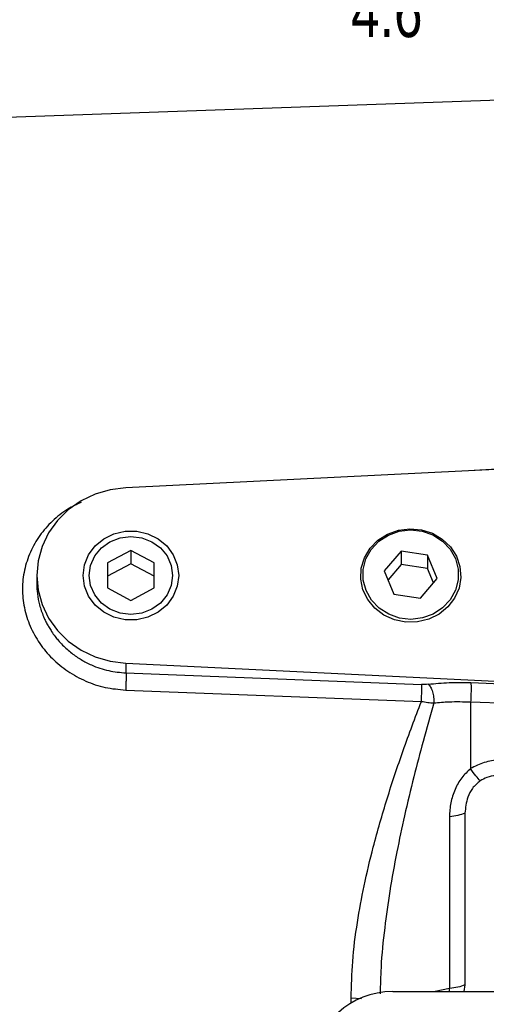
# Model space of a CAD drawing. Header units: inches. Extents: x 0.6 to 16.3, y 0.2 to 11.5.
# Tile 15 of 23: x 9.7 to 11, y 6.3 to 8.9. Entities that reach past the tile are written whole.
import ezdxf

# ---------------------------------------------------------------- set-up
doc = ezdxf.new("R2010")
doc.units = ezdxf.units.IN
doc.header["$MEASUREMENT"] = 0
doc.styles.add('SLDTEXTSTYLE0', font='TXT', dxfattribs={"width": 0.75})
doc.dimstyles.new('SLDDIMSTYLE0', dxfattribs={"dimtxt": 0.137795, "dimasz": 0.14, "dimexe": 0, "dimexo": 0.0625, "dimgap": 0.034449, "dimtad": 0, "dimdec": 1, "dimlfac": 1.5, "dimrnd": 1e-09, "dimzin": 12, "dimdsep": 46, "dimtxsty": 'SLDTEXTSTYLE0', "dimblk1": 'CLOSED', "dimblk2": 'CLOSED', "dimsah": 1, "dimcen": 0.09, "dimadec": 0, "dimazin": 3, "dimtfac": 1, "dimtdec": 1, "dimtofl": 0, "dimtmove": 0, "dimatfit": 3, "dimldrblk": 'CLOSED', "dimfxl": 0, "dimfrac": 2, "dimtolj": 1, "dimtzin": 12, "dimarcsym": 0})

# ---------------------------------------------------------------- blocks, each defined once
blk = doc.blocks.new('_Closed')
at = {"color": 0, "linetype": 'ByBlock', "lineweight": -2}
for p, q in [((-1, 0.166667), (0, 0)), ((-1, 0.166667), (-1, -0.166667)), ((0, 0), (-1, -0.166667)), ((0, 0), (-1, 0))]:
    blk.add_line(p, q, dxfattribs=at)
blk = doc.blocks.new('_D')
at = {"color": 7, "linetype": 'Continuous', "lineweight": 0}
for p, q in [((9.2152, 9.9206), (9.1732, 9.9206)), ((9.1732, 9.9206), (9.1732, 9.7019)), ((9.5207, 9.9206), (9.5627, 9.9206)), ((9.5627, 9.9206), (9.5627, 9.7019)), ((8.0353, 8.161), (8.0353, 9.7615)), ((11.8407, 9.5015), (11.8407, 9.7615)), ((8.0353, 9.7221), (9.0524, 9.7221)), ((11.8407, 9.7221), (9.6835, 9.7221)), ((9.1732, 9.7019), (9.2152, 9.7019)), ((9.5627, 9.7019), (9.5207, 9.7019))]:
    blk.add_line(p, q, dxfattribs=at)
at = {"color": 7, "linetype": 'Continuous', "lineweight": 18, "xscale": 0.14, "yscale": 0.14, "rotation": 180.0000000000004}
blk.add_blockref('_Closed', (8.0353, 9.7221), dxfattribs=at)
at = {"color": 7, "linetype": 'Continuous', "lineweight": 18, "xscale": 0.14, "yscale": 0.14}
blk.add_blockref('_Closed', (11.8407, 9.7221), dxfattribs=at)
at = {"color": 7, "linetype": 'Continuous', "lineweight": 18, "char_height": 0.1378, "attachment_point": 1, "style": 'SLDTEXTSTYLE0'}
for s, insert in [('145', (9.2152, 9.8795)), ('5.7', (9.2407, 9.6733))]:
    blk.add_mtext(s, dxfattribs=dict(at, insert=insert))
blk = doc.blocks.new('_D_1')
at = {"color": 7, "linetype": 'Continuous', "lineweight": 0}
for p, q in [((10.5746, 9.2491), (10.5326, 9.2491)), ((10.5326, 9.2491), (10.5326, 9.0303)), ((10.88, 9.2491), (10.922, 9.2491)), ((10.922, 9.2491), (10.922, 9.0303)), ((8.7953, 8.1279), (8.7953, 9.09)), ((8.7953, 9.0506), (10.4117, 9.0506)), ((11.8407, 9.0506), (11.0429, 9.0506)), ((10.5326, 9.0303), (10.5746, 9.0303)), ((10.922, 9.0303), (10.88, 9.0303))]:
    blk.add_line(p, q, dxfattribs=at)
at = {"color": 7, "linetype": 'Continuous', "lineweight": 18, "xscale": 0.14, "yscale": 0.14, "rotation": 180.0000000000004}
blk.add_blockref('_Closed', (8.7953, 9.0506), dxfattribs=at)
at = {"color": 7, "linetype": 'Continuous', "lineweight": 18, "xscale": 0.14, "yscale": 0.14}
blk.add_blockref('_Closed', (11.8407, 9.0506), dxfattribs=at)
at = {"color": 7, "linetype": 'Continuous', "lineweight": 18, "char_height": 0.1378, "attachment_point": 1, "style": 'SLDTEXTSTYLE0'}
for s, insert in [('116', (10.5746, 9.208)), ('4.6', (10.6, 9.0018))]:
    blk.add_mtext(s, dxfattribs=dict(at, insert=insert))

msp = doc.modelspace()

# ---------------------------------------------------------------- linework, layer by layer
at = {"color": 7, "linetype": 'Continuous', "lineweight": 25}
for p, q in [((11.8407, 8.7238), (9.4796, 8.6413)), ((11.8407, 7.7424), (9.9941, 7.652)), ((10.0073, 7.4832), (9.9448, 7.4495)), ((10.0698, 7.4495), (10.0073, 7.4832)), ((10.0073, 7.4832), (10.0073, 7.4474)), ((10.7348, 7.4809), (10.6894, 7.4286)), ((10.8061, 7.4704), (10.7348, 7.4809)), ((10.7348, 7.4809), (10.7348, 7.4451)), ((10.832, 7.4075), (10.8061, 7.4704)), ((10.8061, 7.4704), (10.8061, 7.4346)), ((9.9448, 7.4495), (9.9448, 7.3822)), ((10.0073, 7.4474), (9.9448, 7.4137)), ((10.0698, 7.4137), (10.0073, 7.4474)), ((10.0698, 7.3822), (10.0698, 7.4495)), ((10.7348, 7.4451), (10.6994, 7.4043)), ((10.8061, 7.4346), (10.7348, 7.4451)), ((10.6894, 7.4286), (10.7153, 7.3657)), ((10.822, 7.396), (10.8061, 7.4346)), ((9.754, 7.4158), (9.754, 7.394)), ((10.7865, 7.3551), (10.832, 7.4075)), ((9.9448, 7.3822), (10.0073, 7.3485)), ((10.0073, 7.3485), (10.0698, 7.3822)), ((10.7153, 7.3657), (10.7865, 7.3551)), ((9.9941, 7.1797), (11.4603, 7.1079)), ((9.9941, 7.1797), (9.9941, 7.1537)), ((9.9941, 7.1537), (10.79, 7.1225)), ((10.9225, 7.1275), (11.4603, 7.1079)), ((9.9934, 7.1076), (10.7893, 7.0772)), ((10.9218, 7.0759), (10.9218, 6.8963)), ((10.9218, 7.0759), (11.8407, 7.0424)), ((10.8648, 6.7666), (10.8648, 6.3044)), ((10.9065, 6.7764), (10.9065, 6.3142)), ((10.865, 6.2962), (10.8648, 6.3045)), ((10.9065, 6.3142), (10.9032, 6.2962)), ((10.7122, 6.2962), (12.9685, 6.2962))]:
    msp.add_line(p, q, dxfattribs=at)
at = {"color": 8, "linetype": 'Continuous', "lineweight": 25}
for p, q in [((11.8407, 7.7503), (10.9314, 7.6979)), ((10.8648, 6.3044), (10.8265, 6.2962)), ((10.6001, 6.2792), (10.6279, 6.278)), ((10.6001, 6.2658), (10.6001, 6.2792))]:
    msp.add_line(p, q, dxfattribs=at)
at = {"color": 7, "linetype": 'Continuous', "lineweight": 25, "flags": 128}
for points in [[(9.9941, 7.652), (9.9518, 7.6466), (9.9111, 7.6346), (9.8731, 7.6164), (9.8389, 7.5925), (9.8095, 7.5636), (9.7858, 7.5305), (9.7683, 7.4941), (9.7576, 7.4556), (9.754, 7.4158), (9.7576, 7.3761), (9.7683, 7.3375), (9.7858, 7.3012), (9.8095, 7.2681), (9.8389, 7.2392), (9.8731, 7.2153), (9.9111, 7.1971), (9.9518, 7.1851), (9.9941, 7.1797)], [(9.8786, 7.4158), (9.8823, 7.4446), (9.8933, 7.4717), (9.911, 7.4955), (9.9342, 7.5148), (9.9617, 7.5282), (9.9918, 7.5352), (10.0229, 7.5352), (10.053, 7.5282), (10.0805, 7.5148), (10.1037, 7.4955), (10.1213, 7.4717), (10.1323, 7.4446), (10.1361, 7.4158), (10.1323, 7.3871), (10.1213, 7.36), (10.1037, 7.3361), (10.0805, 7.3169), (10.053, 7.3035), (10.0229, 7.2965), (9.9918, 7.2965), (9.9617, 7.3035), (9.9342, 7.3169), (9.911, 7.3361), (9.8933, 7.36), (9.8823, 7.3871), (9.8786, 7.4158)], [(10.809, 7.2982), (10.7787, 7.291), (10.7474, 7.2905), (10.7168, 7.2967), (10.6885, 7.3094), (10.6642, 7.3278), (10.6451, 7.3509), (10.6321, 7.3776), (10.6262, 7.4063), (10.6274, 7.4355), (10.6359, 7.4636), (10.6511, 7.4892), (10.6722, 7.5108), (10.698, 7.5273), (10.7273, 7.5378), (10.7583, 7.5417), (10.7895, 7.5388), (10.8191, 7.5293), (10.8456, 7.5137), (10.8674, 7.4928), (10.8836, 7.4677), (10.8931, 7.4398), (10.8955, 7.4107), (10.8906, 7.3818), (10.8787, 7.3548), (10.8604, 7.331), (10.8368, 7.3118), (10.809, 7.2982)], [(10.6405, 7.375), (10.6329, 7.4031), (10.6328, 7.432), (10.6401, 7.4602), (10.6544, 7.4859), (10.6749, 7.5077), (10.7004, 7.5242), (10.7293, 7.5346), (10.7601, 7.5382), (10.791, 7.5349), (10.82, 7.5247), (10.8457, 7.5083), (10.8663, 7.4867), (10.8809, 7.4611), (10.8884, 7.433), (10.8885, 7.404), (10.8812, 7.3759), (10.8669, 7.3502), (10.8464, 7.3284), (10.821, 7.3118), (10.792, 7.3015), (10.7612, 7.2978), (10.7304, 7.3012), (10.7013, 7.3114), (10.6757, 7.3277), (10.655, 7.3493), (10.6405, 7.375)], [(10.1197, 7.4158), (10.1159, 7.3887), (10.1047, 7.3634), (10.0868, 7.3416), (10.0635, 7.325), (10.0364, 7.3145), (10.0073, 7.3109), (9.9782, 7.3145), (9.9511, 7.325), (9.9279, 7.3416), (9.91, 7.3634), (9.8988, 7.3887), (9.8949, 7.4158), (9.8988, 7.443), (9.91, 7.4683), (9.9279, 7.49), (9.9511, 7.5067), (9.9782, 7.5172), (10.0073, 7.5208), (10.0364, 7.5172), (10.0635, 7.5067), (10.0868, 7.49), (10.1047, 7.4683), (10.1159, 7.443), (10.1197, 7.4158)]]:
    msp.add_lwpolyline(points, dxfattribs=at)
at = {"color": 7, "linetype": 'Continuous', "lineweight": 25}
msp.add_ellipse((10.7186, 6.0978), major_axis=(0.2087, -0.0437), ratio=0.927683, start_param=1.792973, end_param=3.333612, dxfattribs=at)
at = {"color": 8, "linetype": 'Continuous', "lineweight": 25}
for points, knots in [([(9.8732, 7.6125), (9.8611, 7.6068), (9.8328, 7.5934), (9.795, 7.5631), (9.7606, 7.5241), (9.7354, 7.4792), (9.7193, 7.4307), (9.7137, 7.3799), (9.7188, 7.3287), (9.7349, 7.2789), (9.7603, 7.2324), (9.7948, 7.1912), (9.8368, 7.1567), (9.8851, 7.1305), (9.9379, 7.1126), (9.9748, 7.1093), (9.9934, 7.1076)], [0, 0, 0, 0, 0.054073, 0.1264637, 0.1985675, 0.2715068, 0.3443291, 0.4162138, 0.488084, 0.561115, 0.6339709, 0.7062763, 0.7792409, 0.8526281, 0.9261454, 1, 1, 1, 1]), ([(9.754, 7.394), (9.7543, 7.3848), (9.755, 7.3656), (9.761, 7.3358), (9.7689, 7.3124), (9.7764, 7.2957), (9.7814, 7.2857), (9.7873, 7.2753), (9.7945, 7.2639), (9.8027, 7.2525), (9.8125, 7.2404), (9.8269, 7.2247), (9.8472, 7.2066), (9.8734, 7.1888), (9.9062, 7.1719), (9.9465, 7.158), (9.9784, 7.1551), (9.9941, 7.1537)], [0, 0, 0, 0, 0.07673, 0.160237, 0.2501, 0.27853, 0.308884, 0.341162, 0.375365, 0.417667, 0.453844, 0.500035, 0.588011, 0.668917, 0.749977, 0.877701, 1, 1, 1, 1]), ([(10.8227, 7.0729), (10.8129, 7.0385), (10.7943, 6.9727), (10.7679, 6.8714), (10.7441, 6.7723), (10.7223, 6.6698), (10.7041, 6.5692), (10.6895, 6.4654), (10.6801, 6.3732), (10.6788, 6.314), (10.6782, 6.2904)], [0, 0, 0, 0, 0.136673, 0.261168, 0.396464, 0.520481, 0.654332, 0.778648, 0.911607, 1, 1, 1, 1])]:
    msp.add_open_spline(points, degree=3, knots=knots, dxfattribs=at)
at = {"color": 7, "linetype": 'Continuous', "lineweight": 25}
for points, knots in [([(9.9941, 7.1537), (9.9942, 7.1512), (9.9944, 7.1462), (9.9943, 7.1335), (9.9939, 7.1201), (9.9936, 7.1118), (9.9934, 7.1076)], [0, 0, 0, 0, 0.279846, 0.55926, 0.779591, 1, 1, 1, 1]), ([(10.8078, 7.1232), (10.8262, 7.125), (10.863, 7.1286), (10.9027, 7.1279), (10.9225, 7.1275)], [0, 0, 0, 0, 0.499968, 1, 1, 1, 1]), ([(10.7893, 7.0772), (10.7896, 7.0824), (10.79, 7.0929), (10.7903, 7.1068), (10.7903, 7.117), (10.7901, 7.1207), (10.79, 7.1225)], [0, 0, 0, 0, 0.279846, 0.559282, 0.779604, 1, 1, 1, 1]), ([(10.8078, 7.1232), (10.8049, 7.1229), (10.7992, 7.1223), (10.7931, 7.1224), (10.79, 7.1225)], [0, 0, 0, 0, 0.501707, 1, 1, 1, 1]), ([(10.8078, 7.1232), (10.8099, 7.1208), (10.8142, 7.1161), (10.8194, 7.1033), (10.8226, 7.088), (10.8227, 7.0779), (10.8227, 7.0729)], [0, 0, 0, 0, 0.250166, 0.5, 0.749834, 1, 1, 1, 1]), ([(10.6001, 6.2792), (10.601, 6.3119), (10.6028, 6.3796), (10.6158, 6.4804), (10.6348, 6.5832), (10.6613, 6.6943), (10.6964, 6.8161), (10.7401, 6.947), (10.7727, 7.0333), (10.7893, 7.0772)], [0, 0, 0, 0, 0.120025, 0.249205, 0.369647, 0.499268, 0.662188, 0.828051, 1, 1, 1, 1]), ([(10.7893, 7.0772), (10.7951, 7.0761), (10.8067, 7.0741), (10.8174, 7.0733), (10.8227, 7.0729)], [0, 0, 0, 0, 0.501241, 1, 1, 1, 1]), ([(10.8227, 7.0729), (10.8363, 7.0742), (10.868, 7.0771), (10.9023, 7.0763), (10.9218, 7.0759)], [0, 0, 0, 0, 0.43026, 1, 1, 1, 1]), ([(10.9984, 6.9198), (10.9849, 6.9182), (10.9578, 6.9149), (10.9338, 6.9025), (10.9218, 6.8963)], [0, 0, 0, 0, 0.500022, 1, 1, 1, 1]), ([(10.9218, 6.8963), (10.9134, 6.8884), (10.8961, 6.8723), (10.8787, 6.8401), (10.867, 6.8042), (10.8655, 6.7793), (10.8648, 6.7666)], [0, 0, 0, 0, 0.2304923, 0.4762922, 0.7345194, 1, 1, 1, 1]), ([(10.9479, 6.8632), (10.944, 6.8673), (10.9363, 6.8757), (10.9267, 6.8894), (10.9218, 6.8963)], [0, 0, 0, 0, 0.499888, 1, 1, 1, 1]), ([(10.9479, 6.8632), (10.9403, 6.8569), (10.9254, 6.8447), (10.9107, 6.8141), (10.9081, 6.7908), (10.9064, 6.7764)], [0, 0, 0, 0, 0.286734, 0.559394, 1, 1, 1, 1]), ([(10.9898, 6.8784), (10.9815, 6.8768), (10.9665, 6.8741), (10.9536, 6.8665), (10.9479, 6.8632)], [0, 0, 0, 0, 0.557814, 1, 1, 1, 1])]:
    msp.add_open_spline(points, degree=3, knots=knots, dxfattribs=at)
for points in [[(10.9225, 7.1275), (10.9227, 7.1251), (10.923, 7.1202), (10.923, 7.1068), (10.9226, 7.0912), (10.9221, 7.081), (10.9218, 7.0759)], [(10.9065, 6.7764), (10.9006, 6.7742), (10.8889, 6.7697), (10.8728, 6.7677), (10.8648, 6.7666)], [(10.9065, 6.3142), (10.9006, 6.312), (10.8889, 6.3075), (10.8728, 6.3055), (10.8648, 6.3044)]]:
    msp.add_open_spline(points, degree=3, dxfattribs=at)

# ---------------------------------------------------------------- dimensions: what is measured, and where the dimension line sits
at = {"color": 7, "linetype": 'Continuous', "lineweight": 18}
for base, p1, p2, picture, middle in [((8.0353, 9.7221), (11.8407, 9.4622), (8.0353, 8.1217), '_D', (9.3679, 9.7221)), ((11.8407, 9.0506), (8.7953, 8.0885), (11.8407, 9.4622), '_D_1', (10.7273, 9.0506))]:
    dim = msp.add_linear_dim(base=base, p1=p1, p2=p2, dimstyle='SLDDIMSTYLE0', dxfattribs=at)
    dim.commit()
    dim.dimension.update_dxf_attribs({"geometry": picture, "text_midpoint": middle, "dimtype": 160})

doc.saveas('drawing.dxf')
